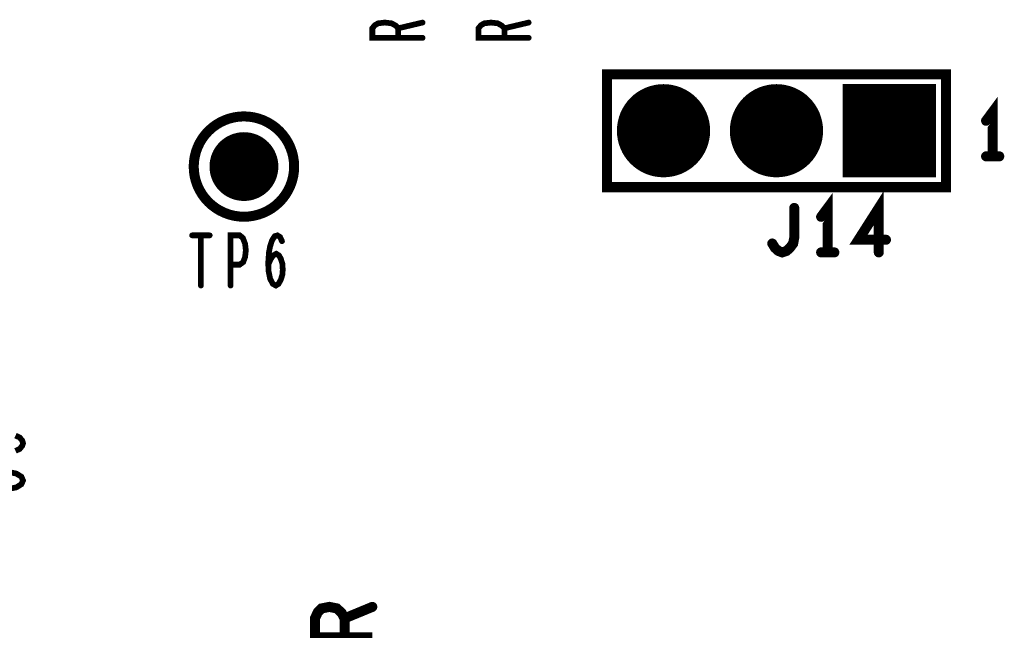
# Model space of a CAD drawing. Extents: x -0.18 to 8.86, y -3.29 to 6.3.
# Tile 25 of 69: x 0.84 to 1.53, y 5.18 to 5.6. Entities that reach past the tile are written whole.
import ezdxf

# ---------------------------------------------------------------- set-up
doc = ezdxf.new("R2010")
doc.units = 0
doc.layers.get('0').update_dxf_attribs({"color": 3, "linetype": 'CONTINUOUS'})

# ---------------------------------------------------------------- blocks, each defined once
blk = doc.blocks.new('PAD_R1')
at = {"const_width": 0.5}
blk.add_lwpolyline([(0.25, 0, 1), (-0.25, 0, 1)], format="xyb", close=True, dxfattribs=at)
blk = doc.blocks.new('PAD_S1')
at = {"const_width": 1}
blk.add_lwpolyline([(-0.5, 0), (0.5, 0)], dxfattribs=at)

msp = doc.modelspace()

# ---------------------------------------------------------------- linework, layer by layer
for points, const_width in [([(1.1245, 5.5898), (1.0895, 5.5898), (1.0895, 5.59646), (1.09125, 5.5986), (1.09358, 5.59993), (1.09825, 5.60046), (1.10292, 5.59993), (1.10583, 5.59833), (1.10758, 5.59646), (1.10758, 5.5898)], 0.004), ([(1.10758, 5.59646), (1.1245, 5.60046)], 0.004), ([(1.1985, 5.5898), (1.1635, 5.5898), (1.1635, 5.59646), (1.16525, 5.5986), (1.16758, 5.59993), (1.17225, 5.60046), (1.17692, 5.59993), (1.17983, 5.59833), (1.18158, 5.59646), (1.18158, 5.5898)], 0.004), ([(1.18158, 5.59646), (1.1985, 5.60046)], 0.004), ([(1.25315, 5.56437), (1.48937, 5.56437)], 0.006), ([(1.25315, 5.48563), (1.25315, 5.56437)], 0.006), ([(1.48937, 5.56437), (1.48937, 5.48563)], 0.006), ([(1.522, 5.50713), (1.522, 5.53813), (1.5174, 5.53193)], 0.007), ([(1.5174, 5.50713), (1.5266, 5.50713)], 0.007), ([(1.48937, 5.48563), (1.25315, 5.48563)], 0.006), ([(1.407, 5.44013), (1.407, 5.47113), (1.4024, 5.46493)], 0.007), ([(1.4426, 5.44013), (1.4426, 5.47113), (1.42842, 5.44891), (1.44758, 5.44891)], 0.007), ([(1.36833, 5.44633), (1.37025, 5.44323), (1.37255, 5.44116), (1.37523, 5.44013), (1.3783, 5.44116), (1.3806, 5.44323), (1.3829, 5.44633), (1.38367, 5.45046), (1.38367, 5.47113)], 0.007), ([(0.96387, 5.452), (0.97613, 5.452)], 0.004), ([(0.97, 5.452), (0.97, 5.417)], 0.004), ([(0.99067, 5.417), (0.99067, 5.452), (0.99707, 5.452), (0.9992, 5.45025), (1.0008, 5.44617), (1.00133, 5.4415), (1.0008, 5.43683), (0.99947, 5.43333), (0.99707, 5.43158), (0.99067, 5.43158)], 0.004), ([(1.01693, 5.43158), (1.0188, 5.43567), (1.0204, 5.438), (1.02253, 5.43917), (1.0244, 5.438), (1.02573, 5.43567), (1.0268, 5.43217), (1.02707, 5.42808), (1.0268, 5.42458), (1.02573, 5.42108), (1.02413, 5.41817), (1.02227, 5.417), (1.02013, 5.41817), (1.01827, 5.42167), (1.0172, 5.42692), (1.01693, 5.43275), (1.01747, 5.44033), (1.01827, 5.44442), (1.0196, 5.4485), (1.02147, 5.45142), (1.02333, 5.452), (1.0252, 5.45083), (1.02653, 5.44792)], 0.004), ([(1.4024, 5.44013), (1.4116, 5.44013)], 0.007), ([(0.84075, 5.30167), (0.84367, 5.303), (0.84542, 5.30513), (0.846, 5.307), (0.84542, 5.30887), (0.84367, 5.311), (0.84075, 5.31233)], 0.004), ([(0.811, 5.27513), (0.83608, 5.27513), (0.84133, 5.2762), (0.84483, 5.27833), (0.846, 5.281), (0.84483, 5.28367), (0.84133, 5.2858), (0.83608, 5.28687), (0.811, 5.28687)], 0.004), ([(1.0895, 5.17146), (1.0495, 5.17146), (1.0495, 5.1848), (1.0515, 5.18906), (1.05417, 5.19173), (1.0595, 5.1928), (1.06483, 5.19173), (1.06817, 5.18853), (1.07017, 5.1848), (1.07017, 5.17146)], 0.007), ([(1.07017, 5.1848), (1.0895, 5.1928)], 0.007)]:
    msp.add_lwpolyline(points, dxfattribs=dict(const_width=const_width))
at = {"const_width": 0.007}
msp.add_lwpolyline([(1.48937, 5.48563), (1.48937, 5.56437), (1.25315, 5.56437), (1.25315, 5.48563)], close=True, dxfattribs=at)
msp.add_lwpolyline([(1.035, 5.5, 1), (0.965, 5.5, 1)], format="xyb", close=True, dxfattribs=at)

# ---------------------------------------------------------------- block references
for name, p, xscale, yscale in [('PAD_R1', (1.1245, 5.60046), 0.004, 0.004), ('PAD_R1', (1.1985, 5.60046), 0.004, 0.004), ('PAD_R1', (1.10758, 5.59646), 0.004, 0.004), ('PAD_R1', (1.18158, 5.59646), 0.004, 0.004), ('PAD_R1', (1.10758, 5.5898), 0.004, 0.004), ('PAD_R1', (1.1245, 5.5898), 0.004, 0.004), ('PAD_R1', (1.18158, 5.5898), 0.004, 0.004), ('PAD_R1', (1.1985, 5.5898), 0.004, 0.004), ('PAD_R1', (1.25315, 5.56437), 0.006, 0.006), ('PAD_R1', (1.25315, 5.56437), 0.006, 0.006), ('PAD_R1', (1.48937, 5.56437), 0.006, 0.006), ('PAD_R1', (1.48937, 5.56437), 0.006, 0.006), ('PAD_R1', (1.29252, 5.525), 0.065, 0.065), ('PAD_R1', (1.37126, 5.525), 0.065, 0.065), ('PAD_S1', (1.45, 5.525), 0.065, 0.065), ('PAD_R1', (1.5174, 5.53193), 0.007, 0.007), ('PAD_R1', (1, 5.5), 0.048, 0.048), ('PAD_R1', (1.5174, 5.50713), 0.007, 0.007), ('PAD_R1', (1.522, 5.50713), 0.007, 0.007), ('PAD_R1', (1.5266, 5.50713), 0.007, 0.007), ('PAD_R1', (1.25315, 5.48563), 0.006, 0.006), ('PAD_R1', (1.25315, 5.48563), 0.006, 0.006), ('PAD_R1', (1.48937, 5.48563), 0.006, 0.006), ('PAD_R1', (1.48937, 5.48563), 0.006, 0.006), ('PAD_R1', (1.38367, 5.47113), 0.007, 0.007), ('PAD_R1', (1.4024, 5.46493), 0.007, 0.007), ('PAD_R1', (0.96387, 5.452), 0.004, 0.004), ('PAD_R1', (0.97, 5.452), 0.004, 0.004), ('PAD_R1', (0.97613, 5.452), 0.004, 0.004), ('PAD_R1', (1.44758, 5.44891), 0.007, 0.007), ('PAD_R1', (1.02653, 5.44792), 0.004, 0.004), ('PAD_R1', (1.36833, 5.44633), 0.007, 0.007), ('PAD_R1', (1.4024, 5.44013), 0.007, 0.007), ('PAD_R1', (1.407, 5.44013), 0.007, 0.007), ('PAD_R1', (1.4116, 5.44013), 0.007, 0.007), ('PAD_R1', (1.4426, 5.44013), 0.007, 0.007), ('PAD_R1', (0.99067, 5.43158), 0.004, 0.004), ('PAD_R1', (1.01693, 5.43158), 0.004, 0.004), ('PAD_R1', (0.97, 5.417), 0.004, 0.004), ('PAD_R1', (0.99067, 5.417), 0.004, 0.004), ('PAD_R1', (1.0895, 5.1928), 0.007, 0.007), ('PAD_R1', (1.07017, 5.1848), 0.007, 0.007)]:
    msp.add_blockref(name, p, dxfattribs=dict(xscale=xscale, yscale=yscale))

doc.saveas('drawing.dxf')
